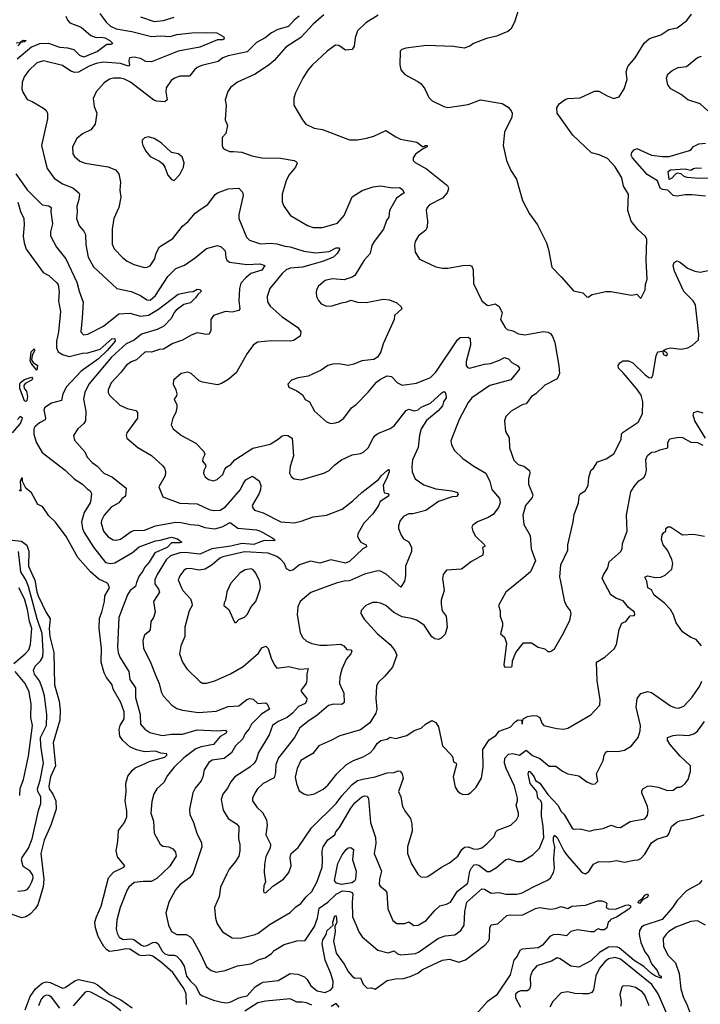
# Model space of a CAD drawing. Extents: x 1245515 to 1420776, y 606314 to 671314.
# Tile 3 of 256: x 1268329 to 1273376, y 620387 to 627689. Entities that reach past the tile are written whole.
import ezdxf

# ---------------------------------------------------------------- set-up
doc = ezdxf.new("R2010")
doc.units = 0

msp = doc.modelspace()

# ---------------------------------------------------------------- linework, layer by layer
at = {"layer": '0CON10XD'}
for points in [[(1272026.9, 627765), (1271999.5, 627670.5), (1271971.2, 627618.8), (1271947.9, 627602.1), (1271865, 627567.3), (1271791.7, 627548.3), (1271695, 627512.5), (1271667.5, 627492.5), (1271625, 627476.7), (1271545, 627489.2), (1271345, 627498), (1271191.7, 627478.3), (1271161.7, 627468.3), (1271150, 627455), (1271148, 627355), (1271155, 627317.5), (1271185, 627282), (1271281.4, 627231.4), (1271305, 627212), (1271332.5, 627175), (1271362.7, 627112.7), (1271387.7, 627087.7), (1271474.2, 627044.2), (1271505, 627038.8), (1271655, 627060), (1271745.7, 627095.7), (1271907, 627067), (1271950.3, 627040.3), (1271973.4, 627013.4), (1271980, 626995), (1271978.6, 626965), (1271924.3, 626855), (1271914, 626755), (1271938, 626645), (1271970.3, 626570.3), (1272012, 626505), (1272058.3, 626348.3), (1272109.8, 626249.8), (1272168.3, 626168.3), (1272236, 626035), (1272250.8, 625985), (1272275, 625852.5), (1272345, 625782.5), (1272435, 625677.5), (1272505, 625663.3), (1272535, 625633.3), (1272545, 625631.2), (1272555, 625638.8), (1272575, 625652), (1272675, 625673.8), (1272713.9, 625673.9), (1272865, 625646.2), (1272905, 625652.5), (1272930, 625625), (1272937.5, 625625), (1272966.7, 625685), (1272970, 625725), (1272983.3, 625765), (1272974.5, 625905), (1272978.8, 626058.8), (1272970.3, 626080.3), (1272913.1, 626133.1), (1272864, 626194), (1272840, 626275), (1272843.8, 626395), (1272805.6, 626455), (1272795, 626516.7), (1272745, 626598.8), (1272688.3, 626658.3), (1272626.1, 626686.1), (1272570.3, 626700.3), (1272431.6, 626831.6), (1272315.8, 626995), (1272311.9, 627035), (1272329.4, 627065), (1272375, 627096.5), (1272395, 627103.5), (1272485, 627108.9), (1272590.5, 627159.5), (1272625, 627158.8), (1272685, 627123.3), (1272735, 627103.3), (1272775, 627117.5), (1272811.2, 627175), (1272833.8, 627245), (1272827.7, 627302.3), (1272838.8, 627341.2), (1272894.1, 627405.9), (1272959.2, 627515), (1273000.2, 627549.8), (1273082.7, 627577.3), (1273144.1, 627615.9), (1273205, 627628), (1273277.5, 627682.5), (1273311.3, 627728.7)], [(1268671.1, 627715), (1268682.9, 627685), (1268700.6, 627665), (1268785, 627632.2), (1268855, 627570.4), (1268895, 627556.4), (1268935, 627559.6), (1268960, 627555), (1268997.5, 627535), (1269015.9, 627515.9), (1269015, 627510), (1269005, 627503.8), (1268974.5, 627505.5), (1268905.8, 627454.2), (1268805, 627411.9), (1268775, 627422.4), (1268731.5, 627465), (1268685, 627478.1), (1268625, 627481.6), (1268545, 627513.3), (1268475, 627511), (1268415, 627485.5), (1268310.9, 627395)], [(1268922.5, 627735), (1268970.5, 627670.5), (1269001.9, 627641.9), (1269045, 627621.1), (1269160.2, 627600.2), (1269305, 627563.3), (1269375, 627568.1), (1269445, 627564.2), (1269495, 627578), (1269605, 627591.4), (1269715, 627594.5), (1269791.1, 627591.1), (1269841.4, 627561.4), (1269844.1, 627545.9), (1269835, 627540.6), (1269795, 627538.6), (1269665, 627485.4), (1269504.5, 627454.5), (1269305, 627376.5), (1269265, 627378.2), (1269225, 627400.3), (1269178.2, 627411.8), (1269143.5, 627405), (1269137.3, 627385), (1269143.3, 627355), (1269136.2, 627343.8), (1269075, 627364.2), (1268946.9, 627373.1), (1268895, 627362.9), (1268845, 627343.8), (1268765, 627300.6), (1268737, 627297), (1268707.7, 627307.7), (1268645, 627350), (1268505, 627383.1), (1268455, 627370), (1268395, 627310), (1268362.7, 627265), (1268348, 627222), (1268344.5, 627175), (1268350.8, 627150.8), (1268385, 627097.1), (1268422.2, 627082.2), (1268505, 627033.1), (1268525.7, 627015), (1268534.5, 626994.5), (1268535.4, 626954.6), (1268491.1, 626755), (1268518.3, 626641.7), (1268532.2, 626585), (1268585, 626512.9), (1268645, 626470.6), (1268722, 626442), (1268766.7, 626405), (1268771.2, 626395), (1268767.5, 626355), (1268753.1, 626305), (1268755.6, 626265), (1268748.8, 626215), (1268770.7, 626160.7), (1268805, 626121.2), (1268817, 626097), (1268818, 626018), (1268837.2, 625927.2), (1268875.8, 625855), (1269049.2, 625695), (1269155, 625673.5), (1269225, 625644.5), (1269270.5, 625610.5), (1269295, 625609.6), (1269335, 625644.5), (1269427.8, 625785), (1269485.7, 625844.3), (1269550.5, 625869.5), (1269632.5, 625925), (1269715, 625992.5), (1269795, 626014.4), (1269824, 626005), (1269852.5, 625975), (1269856.7, 625925), (1269865.7, 625905), (1269885, 625891.5), (1270012.2, 625872.2), (1270108.9, 625878.9), (1270147.5, 625865), (1270125, 625831.4), (1270043.8, 625806.2), (1270004.7, 625775.3), (1269967.5, 625735), (1269958.5, 625695), (1269954.6, 625605), (1269960, 625545), (1269955, 625533.3), (1269905, 625520), (1269855, 625525.6), (1269765, 625494.2), (1269745.7, 625465), (1269746.9, 625385), (1269735, 625357.5), (1269715, 625354.4), (1269645, 625365.6), (1269600.5, 625349.5), (1269535, 625312.5), (1269463.6, 625286.4), (1269395, 625245.5), (1269365, 625243.8), (1269305, 625223.3), (1269265, 625225.6), (1269255, 625220), (1269195, 625167.5), (1269155, 625152.7), (1269118.5, 625125), (1269081.8, 625075), (1269007.5, 624995), (1268984.4, 624945), (1268984.3, 624925), (1268994.5, 624904.5), (1269071.1, 624831.1), (1269125, 624806), (1269189.7, 624789.7), (1269201.9, 624775), (1269202.2, 624735), (1269124.3, 624625), (1269117.5, 624605), (1269124.3, 624585), (1269205, 624515.6), (1269306.2, 624456.2), (1269390, 624380), (1269402.6, 624362.6), (1269408.7, 624338.7), (1269406.7, 624305), (1269360, 624225), (1269389.5, 624149.5), (1269515, 624102.7), (1269645, 624099.6), (1269735, 624055.4), (1269765, 624049.6), (1269815, 624052.7), (1269855, 624076.2), (1269966.1, 624203.9), (1269985, 624247.5), (1270004.7, 624275.3), (1270055, 624304), (1270105, 624269.2), (1270118.2, 624235), (1270115.4, 624205), (1270103.8, 624175), (1270053.5, 624085), (1270057.8, 624067.8), (1270071.1, 624051.1), (1270135, 624032.3), (1270265, 623964.1), (1270365, 623957.3), (1270415, 623971.1), (1270505, 624003.3), (1270605, 624014.4), (1270721.2, 624058.8), (1270800.2, 624119.8), (1270865, 624181.9), (1270990.5, 624279.5), (1271012, 624308), (1271055, 624346.9), (1271065, 624352.9), (1271069.6, 624349.6), (1271069.2, 624335), (1271049.4, 624285), (1271023.1, 624236.9), (1271029.1, 624189.1), (1271035, 624180.6), (1271058.9, 624175), (1271065.6, 624165), (1271062.9, 624155), (1271002.5, 624115), (1270990.6, 624085), (1270946.8, 624025), (1270879.7, 623955), (1270835.5, 623875), (1270834.4, 623855), (1270851.4, 623825), (1270859.2, 623815), (1270897.5, 623795), (1270901.4, 623778.6), (1270872.5, 623765), (1270775, 623670), (1270745, 623659.6), (1270635, 623683.5), (1270555, 623657.8), (1270485, 623672.1), (1270403.4, 623646.6), (1270355, 623605.8), (1270335, 623602), (1270306.9, 623616.9), (1270292.2, 623655), (1270264.4, 623685), (1270235, 623707.1), (1270172.4, 623732.4), (1269995, 623742.9), (1269836, 623705), (1269813.3, 623695), (1269755, 623645.5), (1269705, 623612.9), (1269656.2, 623606.2), (1269595, 623618.8), (1269563.4, 623616.6), (1269545, 623604.3), (1269515.6, 623565), (1269504.5, 623535), (1269527.5, 623475), (1269538.9, 623455), (1269594.4, 623395), (1269605.8, 623364.2), (1269607.1, 623345), (1269585.7, 623305), (1269554.4, 623185), (1269552.2, 623115), (1269524.4, 623045), (1269513.3, 622985), (1269535.6, 622925), (1269568.9, 622875), (1269665, 622780), (1269685, 622767.5), (1269715, 622767.5), (1269776.7, 622785), (1269891.9, 622838.1), (1269985, 622892.5), (1270099.4, 622990.6), (1270125, 623030), (1270155, 623042), (1270172, 623025), (1270194.5, 622954.5), (1270215, 622907.5), (1270235, 622880), (1270325, 622892.5), (1270405, 622872.5), (1270467.2, 622877.2), (1270456.9, 622836.9), (1270459.2, 622795), (1270453.1, 622765), (1270414, 622715), (1270418.8, 622705), (1270458, 622655), (1270456.4, 622635), (1270445, 622617.7), (1270395.2, 622594.8), (1270351.8, 622545), (1270311.3, 622515), (1270245, 622484.7), (1270204.5, 622455), (1270177.7, 622385), (1270098.8, 622255), (1270081.4, 622198.6), (1270067.8, 622175), (1270035, 622144.4), (1269924.4, 622075), (1269895, 622038), (1269870.9, 621989.1), (1269835.7, 621945), (1269824, 621905), (1269836.6, 621826.6), (1269873.9, 621763.9), (1269935.8, 621725), (1269952.9, 621705), (1269952.5, 621615), (1269961.3, 621571.3), (1269962.1, 621525), (1269953.3, 621485), (1269930, 621445), (1269880.9, 621389.1), (1269864.3, 621355)], [(1270401.1, 627715), (1270363.3, 627685), (1270321.9, 627638.1), (1270242.5, 627615), (1270195, 627590.8), (1270148.1, 627555), (1270085, 627519.6), (1270015, 627450.7), (1269875, 627421.5), (1269834.2, 627405), (1269801.5, 627378.5), (1269678.6, 627348.6), (1269646, 627335), (1269625, 627317.1), (1269589.1, 627270.9), (1269515, 627270), (1269475.5, 627254.5), (1269452.8, 627237.2), (1269415.5, 627184.5), (1269412.2, 627155), (1269422, 627095), (1269405, 627080), (1269345.6, 627084.4), (1269322.9, 627092.9), (1269149.5, 627225), (1269105, 627247.1), (1269075, 627254.6), (1269025, 627254.5), (1268995, 627247.5), (1268955, 627221.1), (1268895.6, 627155), (1268872.5, 627105), (1268880.6, 627045), (1268900.6, 626995), (1268887.1, 626915), (1268855, 626872.5), (1268795, 626842.5), (1268752, 626808), (1268719.2, 626745), (1268722, 626695), (1268734, 626675), (1268775, 626640.8), (1268814.4, 626624.4), (1268985, 626598.1), (1269038.8, 626575), (1269065, 626546.2), (1269076.7, 626485), (1269070, 626425), (1269077.6, 626372.4), (1269063.2, 626296.8), (1269025.7, 626215), (1269014.5, 626135.5), (1269013.3, 626025), (1269028.6, 625988.6), (1269092.4, 625922.4), (1269125, 625896.9), (1269175, 625874.4), (1269255, 625850.8), (1269275, 625852.5), (1269295, 625864), (1269330, 625915), (1269341.7, 625958.3), (1269364.2, 626005), (1269464.6, 626065.4), (1269535, 626158), (1269578, 626192), (1269630.8, 626255), (1269674.6, 626285.4), (1269725, 626318.6), (1269778.1, 626391.9), (1269795, 626405.6), (1269875, 626433.5), (1269955, 626440), (1269980.6, 626410.6), (1269985.7, 626385), (1269954.5, 626245), (1269954.6, 626215), (1270010, 626075), (1270033.3, 626055), (1270115, 626027.8), (1270185, 626031.9), (1270235, 626027.8), (1270295, 626009.6), (1270335.3, 626005.3), (1270435, 625971.1), (1270525, 625959.3), (1270625, 625970), (1270675, 625997.7), (1270696.9, 625996.9), (1270699.2, 625985), (1270684, 625955), (1270655, 625927.8), (1270575, 625895.2), (1270504, 625876), (1270425, 625853), (1270335, 625846.8), (1270305, 625832.9), (1270275, 625806.4), (1270184.4, 625695), (1270163.3, 625635), (1270166.6, 625596.6), (1270187.1, 625565), (1270275, 625485.6), (1270391.2, 625405), (1270413.8, 625375), (1270407.5, 625342.5), (1270359.3, 625310.7), (1270335.3, 625304.7), (1270195, 625306.2), (1270093, 625297), (1270060.6, 625275), (1270015, 625214.2), (1269935, 625068.8), (1269872.1, 625017.9), (1269825, 624990.8), (1269795, 624981.4), (1269685, 625000.8), (1269660.6, 625010.6), (1269600, 625065), (1269575, 625073.8), (1269525, 625065.8), (1269468.8, 625015), (1269466, 624985), (1269486, 624945), (1269493.3, 624915), (1269491.7, 624898.3), (1269473.8, 624875), (1269493.3, 624833.3), (1269493.8, 624813.8), (1269486, 624775), (1269464.4, 624735), (1269451.4, 624685), (1269466.2, 624655), (1269528.8, 624605), (1269635, 624548), (1269695, 624486.2), (1269701.2, 624465), (1269685.9, 624434.1), (1269683.8, 624415), (1269707.3, 624387.3), (1269708.8, 624375), (1269694, 624345), (1269692.3, 624322.3), (1269705, 624297.5), (1269728.8, 624278.8), (1269765, 624270), (1269792.3, 624277.7), (1269834.1, 624315.9), (1269850, 624355), (1269865, 624373.3), (1269895, 624391.2), (1269925, 624424), (1270058.1, 624511.9), (1270185, 624540.6), (1270245, 624579.2), (1270275, 624604), (1270295, 624608), (1270317.5, 624605), (1270350, 624585), (1270360, 624455), (1270335.6, 624375), (1270329.4, 624325), (1270341.2, 624301.2), (1270364.1, 624284.1), (1270415, 624276.2), (1270585, 624325.8), (1270623.4, 624346.6), (1270665, 624388), (1270715, 624425.7), (1270795, 624460.8), (1270855, 624471.9), (1270877.8, 624482.2), (1270913.1, 624515), (1270949.4, 624585), (1270965.8, 624605), (1270985, 624620), (1271075, 624656.9), (1271105, 624676.7), (1271195, 624791.4), (1271215, 624800.6), (1271255, 624788.9), (1271285, 624794.4), (1271305, 624815.5), (1271375.7, 624845), (1271459.2, 624920.8), (1271475, 624931.1), (1271485, 624927.5), (1271492.5, 624895), (1271492.5, 624885), (1271472.1, 624855), (1271464.4, 624825), (1271433, 624787), (1271344.6, 624715.4), (1271305, 624655.8), (1271292.8, 624607.2), (1271283.5, 624516.5), (1271241.8, 624425), (1271235.7, 624375.7), (1271238.6, 624335), (1271260.8, 624285), (1271325, 624238.9), (1271415, 624210), (1271534.3, 624194.3), (1271575, 624182.5), (1271581.7, 624168.3), (1271567, 624153), (1271535, 624150), (1271435, 624115.9), (1271341.9, 624048.1), (1271245, 624024), (1271215, 624024), (1271175, 624004), (1271150.8, 623975), (1271137.1, 623935), (1271137.5, 623915), (1271158.6, 623865), (1271175, 623840), (1271215, 623817.5), (1271233.3, 623775), (1271233.8, 623745), (1271190, 623635), (1271190, 623565), (1271181.4, 623525), (1271155, 623481.2), (1271047.3, 623577.3), (1271005, 623599.2), (1270985, 623601.2), (1270885, 623576.7), (1270775, 623527.5), (1270734.6, 623525.4), (1270675, 623510.8), (1270487.9, 623442.1), (1270407.5, 623375), (1270392.5, 623335), (1270386.5, 623275), (1270408.5, 623145), (1270425, 623106), (1270455, 623080.6), (1270495, 623063.6), (1270555, 623051.2), (1270609.3, 623049.3), (1270706.6, 623056.6), (1270732, 623045), (1270755, 623017.5), (1270785, 623016.4), (1270791.8, 623005), (1270783.8, 622985), (1270752.2, 622947.8), (1270717.2, 622872.8), (1270701.9, 622815), (1270701.4, 622765), (1270732.9, 622695), (1270734.2, 622625), (1270718.7, 622611.3), (1270655, 622612.5), (1270617.6, 622602.4), (1270531.7, 622528.3), (1270475, 622492.9), (1270405, 622436.7), (1270366.7, 622365), (1270248.8, 622215), (1270228.2, 622165), (1270224.6, 622105), (1270214.7, 622065.3), (1270135, 622024.4), (1270093.1, 621985), (1270075, 621958), (1270055.6, 621915), (1270054.4, 621895), (1270088, 621848), (1270128.2, 621808.2), (1270159.1, 621755), (1270164.5, 621715), (1270154.4, 621645), (1270188.9, 621575), (1270185.6, 621545), (1270155, 621483.3), (1270143.5, 621425), (1270142.9, 621365), (1270151.2, 621295), (1270140, 621265), (1270137.5, 621225), (1270140, 621215), (1270155, 621213.3), (1270205, 621262.5), (1270285, 621314), (1270324.4, 621365.6), (1270342.5, 621415), (1270335.7, 621475), (1270342, 621505), (1270395, 621550.8), (1270493.2, 621696.7), (1270676.9, 621875), (1270717.7, 621932.3), (1270795, 622017.3), (1270835, 622047.9), (1270872.3, 622057.7), (1270965, 622074.4), (1271055, 622104), (1271105, 622106.9), (1271135, 622118.6), (1271150, 622115), (1271165, 622096.2), (1271172.7, 622062.7), (1271138, 621965), (1271154.2, 621925), (1271167.5, 621855), (1271189.2, 621815), (1271227.1, 621765), (1271237.5, 621725), (1271238.3, 621671.7), (1271204.5, 621555.5), (1271205.6, 621505), (1271235, 621427.5), (1271281.3, 621351.3), (1271303.2, 621333.2), (1271335, 621328.8), (1271355, 621334), (1271458, 621405), (1271515, 621435.7), (1271579.2, 621485), (1271608.6, 621535), (1271627.8, 621552.2), (1271654.4, 621554.4), (1271695, 621539.4), (1271725, 621536.7), (1271755, 621548.1), (1271793.9, 621576.1), (1271848, 621632), (1271860, 621665), (1271871.6, 621678.4), (1271971.2, 621715), (1272012.5, 621755), (1272027.1, 621785), (1272028.6, 621805), (1272010.9, 621865), (1272021.1, 621895), (1272020.5, 621915), (1271998.5, 622005), (1271936.6, 622135), (1271924.6, 622175.4), (1271927.7, 622212.3), (1271955, 622241.4), (1271985, 622248.1), (1272036.4, 622233.6), (1272085, 622270.8), (1272132, 622232), (1272185, 622210), (1272255, 622152.9), (1272305, 622153.8), (1272355, 622116.2), (1272395, 622096.2), (1272475, 622081.1), (1272535, 622036.2), (1272575, 622020), (1272597, 622023), (1272617, 622043), (1272607.5, 622095), (1272655.8, 622195)], [(1269225, 627710.9), (1269325.3, 627675.3), (1269395, 627682.5), (1269475, 627707.8)], [(1270585, 627724.4), (1270505, 627655.6), (1270413.1, 627556.9), (1270302.9, 627485), (1270215, 627385.8), (1270182.4, 627357.6), (1270075.5, 627284.5), (1269943.6, 627226.4), (1269891.2, 627185), (1269872.7, 627157.3), (1269851.4, 627095), (1269860, 627055), (1269853.3, 626945), (1269870, 626905), (1269856.2, 626843.8), (1269831.2, 626815), (1269830, 626755), (1269837.5, 626735), (1269852.5, 626725), (1269885, 626712.5), (1269915, 626710.8), (1269975.6, 626705.6), (1270050.2, 626680.2), (1270123.7, 626663.7), (1270262.8, 626662.8), (1270365, 626644.3), (1270381.2, 626635), (1270385.7, 626625), (1270375, 626596.2), (1270324.7, 626535.3), (1270305, 626493.3), (1270274.4, 626395), (1270275, 626337.5), (1270288.6, 626305), (1270336.3, 626236.3), (1270463.1, 626163.1), (1270505, 626148.9), (1270575, 626146.7), (1270685, 626181.1), (1270735, 626235.8), (1270795, 626375.6), (1270867.4, 626422.6), (1270951.3, 626448.7), (1271005, 626456), (1271091.3, 626441.3), (1271145, 626444.2), (1271165, 626431.2), (1271178.8, 626405), (1271122.2, 626365), (1271072, 626275), (1271067.5, 626225), (1271049.3, 626200.7), (1271025.6, 626135), (1270957.5, 626045), (1270940.8, 626015), (1270927.5, 625955), (1270884.3, 625905), (1270815, 625792), (1270795, 625779.2), (1270735, 625758.6), (1270645, 625767.8), (1270595, 625755.6), (1270545, 625712), (1270530, 625685), (1270527.5, 625665), (1270530.8, 625635), (1270545, 625606.2), (1270565, 625582.5), (1270604.5, 625564.5), (1270645, 625566.9), (1270715, 625590), (1270755, 625595.7), (1270785, 625610), (1270835, 625592.9), (1270898.8, 625591.2), (1271025, 625615.6), (1271072.1, 625612.1), (1271125, 625590), (1271158.6, 625558.6), (1271163.8, 625545), (1271109.2, 625495), (1271105.7, 625465), (1271024.2, 625285.8), (1271008, 625225), (1270982, 625185), (1270955, 625170), (1270865, 625160), (1270807.5, 625135), (1270765, 625124.2), (1270695, 625135.8), (1270650, 625135), (1270615, 625123.3), (1270565, 625088.8), (1270467.5, 625045), (1270395, 625034), (1270344.1, 625015.9), (1270317.5, 624985), (1270325, 624962.5), (1270385, 624937.5), (1270425, 624906.7), (1270445, 624873.3), (1270476.7, 624855), (1270515, 624786.2), (1270605, 624706.2), (1270635, 624694), (1270671.4, 624698.6), (1270695, 624705.8), (1270732, 624735), (1270790.3, 624809.7), (1270825, 624836.2), (1270913.9, 624926.1), (1270975, 625000), (1271005, 625022.5), (1271055, 625047.5), (1271085, 625042.5), (1271130, 624995), (1271165, 624978.8), (1271272.7, 624992.7), (1271375, 625036.5), (1271415.6, 625074.4), (1271575.3, 625315), (1271595, 625332.4), (1271653.5, 625333.5), (1271668.6, 625325), (1271672.7, 625275), (1271640.4, 625155), (1271640, 625125), (1271648.6, 625108.6), (1271665.7, 625105.7), (1271775, 625134.7), (1271819.8, 625140.2), (1271886, 625164), (1271925, 625183.1), (1271954.5, 625174.5), (1271977.6, 625147.6), (1272022.7, 625122.7), (1272036.2, 625105), (1272033.8, 625095), (1271972.2, 625017.8), (1271815, 624976.6), (1271680.9, 624885), (1271655, 624849.2), (1271588.1, 624725), (1271526.2, 624565), (1271531.2, 624535), (1271553.3, 624495), (1271616.2, 624435), (1271697.4, 624377.4), (1271786.9, 624326.9), (1271816.5, 624265), (1271831.2, 624205), (1271888.1, 624138.1), (1271891.8, 624105), (1271879.6, 624070.4), (1271840.9, 624019.1), (1271803.2, 623996.8)], [(1270987.2, 627722.8), (1270895.8, 627665), (1270834.6, 627605.4), (1270816.9, 627555), (1270808.1, 627491.9), (1270795, 627468), (1270745, 627462), (1270695, 627497.5), (1270671.2, 627498.8), (1270608.8, 627455), (1270497.4, 627352.6), (1270465.8, 627315), (1270429.2, 627255), (1270374.4, 627145.6), (1270362.3, 627107.7), (1270361.2, 627055), (1270426, 626945), (1270451.2, 626915), (1270512.5, 626885), (1270574.3, 626874.3), (1270775, 626797.5), (1270835, 626798.8), (1270899.7, 626810.3), (1270955, 626825.7), (1271045, 626868), (1271119.1, 626819.1), (1271153.5, 626803.5), (1271275, 626779.4), (1271315, 626748.8), (1271325, 626747.5), (1271335, 626756.7), (1271350, 626755), (1271350, 626745), (1271315, 626728.8), (1271265, 626692), (1271245.7, 626665), (1271245.8, 626645), (1271260.5, 626630.5), (1271345, 626582.2), (1271493.8, 626465), (1271505, 626453.3), (1271510, 626435), (1271500, 626405), (1271464, 626366), (1271368, 626315), (1271350, 626295), (1271344.4, 626275), (1271354.2, 626194.2), (1271351.7, 626151.7), (1271340.8, 626129.2), (1271286.7, 626085), (1271262, 626045), (1271256.2, 626015), (1271262, 625965), (1271293, 625913), (1271415, 625856), (1271465, 625845.8), (1271505, 625845.8), (1271615, 625867.1), (1271665, 625868.1), (1271681.7, 625861.7), (1271691.4, 625835), (1271695, 625732.5), (1271755, 625603.3), (1271795, 625572.5), (1271805, 625570), (1271855, 625582.5), (1271885, 625562.5), (1271907.5, 625515), (1271893.8, 625465), (1271930, 625405), (1271945, 625392.5), (1271985, 625381.4), (1272028.7, 625358.7), (1272075, 625351.2), (1272212.4, 625377.6), (1272245, 625372.3), (1272265, 625361.5), (1272280.5, 625340.5), (1272298.2, 625295), (1272328.3, 625121.7), (1272331.4, 625065), (1272315, 625026), (1272222.1, 624977.9), (1272156.2, 624915), (1272123.8, 624895), (1272085, 624841.2), (1272055, 624832), (1271973.2, 624786.8), (1271935, 624746.7), (1271924, 624715), (1271930.8, 624635), (1271958.3, 624588.3), (1271960.6, 624515), (1271993.1, 624423.1), (1272025, 624390), (1272068.3, 624378.3), (1272110, 624345), (1272111.2, 624325), (1272101.4, 624285), (1272102.5, 624245), (1272134, 624165), (1272130, 624145), (1272078.8, 624085), (1272060, 624015), (1272068, 623945), (1272114.1, 623864.1), (1272122, 623765), (1272153.3, 623675), (1272116.2, 623595), (1272067.8, 623552.2), (1271935, 623442.5), (1271880.5, 623345), (1271893.1, 623305), (1271893.1, 623265), (1271909.6, 623215), (1271909.2, 623190.8), (1271893.9, 623133.9), (1271925, 623110), (1271938.8, 623065), (1271920, 622905), (1271925, 622890), (1271935, 622887.5), (1271975, 622890), (1271980, 622895), (1271982.5, 622935), (1272008, 622995), (1272065, 623066.7), (1272125, 623068.8), (1272175, 623036.2), (1272223.6, 623023.6), (1272245, 623003.8), (1272265, 623002.5), (1272295, 623022.5), (1272365, 623143.3), (1272407.5, 623235), (1272418.8, 623285), (1272413.8, 623305), (1272385, 623343.3), (1272372.6, 623372.6), (1272340, 623535), (1272335.6, 623555), (1272342, 623645), (1272393.8, 623755), (1272394.4, 623795), (1272434.5, 623965), (1272441.4, 624018.6), (1272472, 624105), (1272476.7, 624155), (1272485, 624172.5), (1272523.3, 624195), (1272543.8, 624235), (1272550, 624295), (1272564, 624345), (1272585, 624362.5), (1272615, 624409.2), (1272678.3, 624431.7), (1272735, 624469.2), (1272789.4, 624575), (1272792, 624615), (1272798, 624625), (1272916.7, 624705), (1272948.2, 624765), (1272950, 624855), (1272937.5, 624905), (1272904.1, 624954.1), (1272805, 625069.2), (1272770, 625105), (1272766.2, 625125), (1272780, 625145), (1272801.4, 625158.6), (1272845, 625159.4), (1272875, 625144.2), (1272966.2, 625055), (1272995, 625036.2), (1273015, 625033.3), (1273025, 625050), (1273048, 625195), (1273062.5, 625225), (1273095, 625230), (1273103.8, 625205), (1273125, 625196), (1273134, 625205), (1273130.8, 625215), (1273100, 625235), (1273125, 625248), (1273155, 625254.2), (1273235, 625245.8), (1273284.2, 625255.8), (1273317.5, 625275), (1273362.5, 625315), (1273366.4, 625353.6), (1273340, 625575), (1273322.5, 625605), (1273255, 625672.5), (1273184.4, 625825), (1273174.4, 625865), (1273181.7, 625888.3), (1273205, 625900), (1273228.9, 625888.9), (1273281.2, 625845), (1273335, 625823.5), (1273375, 625817.5), (1273457, 625833)], [(1268303.1, 627516.9), (1268330, 627520), (1268355, 627536.7), (1268376.7, 627535), (1268365, 627524.7), (1268330, 627520), (1268333.8, 627515), (1268314.4, 627495)], [(1273432.7, 627012.7), (1273375, 627065.7), (1273284.1, 627094.1), (1273233.6, 627133.6), (1273157.5, 627175), (1273134.3, 627205), (1273124.6, 627255), (1273135, 627286), (1273167.4, 627312.6), (1273213.3, 627335), (1273275, 627341.4), (1273355, 627409.4), (1273385, 627419.4)], [(1269475, 626497.5), (1269515, 626540), (1269543.8, 626595), (1269548.3, 626628.3), (1269532.5, 626672.5), (1269505, 626693.3), (1269453.9, 626703.9), (1269376.7, 626775), (1269327, 626807), (1269285, 626820), (1269255, 626812.5), (1269237.5, 626795), (1269236.7, 626775), (1269241.2, 626755), (1269263.8, 626715), (1269296.7, 626675), (1269365, 626640), (1269389.5, 626619.5), (1269405.9, 626595.9), (1269427.5, 626535), (1269453.6, 626503.6), (1269475, 626497.5)], [(1273415, 626380.8), (1273315, 626391.1), (1273265, 626389.6), (1273205, 626378.9), (1273174.2, 626384.2), (1273135, 626425.5), (1273095, 626430.8), (1273079, 626439), (1273058.8, 626495), (1272981.9, 626541.9), (1272873.5, 626665), (1272864.4, 626685), (1272869.6, 626705), (1272885, 626724.1), (1272905, 626733.8), (1273015, 626685.3), (1273095, 626673.4), (1273145, 626674.6), (1273295, 626718), (1273308.8, 626725), (1273325, 626747.5), (1273365, 626768.6), (1273415, 626774.4)], [(1273505, 626513.3), (1273365, 626511.8), (1273279.2, 626519.2), (1273256.9, 626526.9), (1273235, 626545.3), (1273205, 626549.6), (1273193.7, 626546.3), (1273165, 626514.8), (1273145, 626503.9), (1273137.7, 626562.3), (1273154.9, 626575.1), (1273265, 626583.1), (1273305, 626572), (1273325, 626586), (1273345, 626591.2), (1273385, 626586.8)], [(1268298.8, 626545), (1268385, 626428.1), (1268495, 626316.7), (1268545, 626307.6), (1268562, 626295), (1268558.6, 626265), (1268571.5, 626175), (1268556.5, 626115), (1268557.5, 626085), (1268602.6, 626002.6), (1268671.8, 625915), (1268751.2, 625741.2), (1268768.5, 625675), (1268800, 625595), (1268791.7, 625478.3)], [(1268315.3, 626335), (1268335.5, 626265.5), (1268359.4, 626215), (1268362.7, 626167.3), (1268355.5, 626084.5), (1268361.5, 626035), (1268376.6, 625986.6), (1268503.3, 625815), (1268545, 625791.4), (1268605, 625737.5), (1268612.7, 625722.7), (1268621.9, 625671.9), (1268615.4, 625605), (1268632.3, 625525), (1268616.6, 625375), (1268601.7, 625305), (1268601.8, 625255), (1268615, 625226.9), (1268645, 625205.4), (1268695, 625190.3), (1268795, 625214.6), (1268835, 625218), (1268925, 625246.7), (1269013, 625323), (1269034.6, 625324.6), (1269037.4, 625305), (1268977.4, 625235), (1268914.1, 625175), (1268785, 625083.5), (1268675, 624965.5), (1268648.6, 624915), (1268638, 624865), (1268565, 624844.6), (1268515, 624813.6), (1268506.9, 624795), (1268520.5, 624735), (1268517.5, 624722.5), (1268475, 624700), (1268440.3, 624669.7), (1268433, 624655), (1268433.7, 624615), (1268450.2, 624555), (1268495, 624479.6), (1268665, 624348.2), (1268733.6, 624283.6), (1268794.2, 624245), (1268828.7, 624208.7), (1268850, 624195), (1268861.9, 624175), (1268857.3, 624127.3), (1268850.6, 624105), (1268806.4, 624035), (1268787.5, 623965), (1268794.6, 623915), (1268806.7, 623885), (1268876.7, 623776.7), (1268965, 623662.5), (1269005, 623655.2), (1269035, 623660.2), (1269165, 623737.2), (1269215, 623778.4), (1269335, 623825.3), (1269371.4, 623828.6), (1269455, 623851.5), (1269500, 623840), (1269531.2, 623815), (1269515, 623808.1), (1269455, 623810), (1269422.3, 623775), (1269331.9, 623735), (1269288.2, 623665), (1269255, 623627.5), (1269241.3, 623598.7), (1269214.3, 623565.7), (1269194.7, 623515), (1269186.4, 623485), (1269148.2, 623455), (1269126.9, 623423.1), (1269063.8, 623255), (1269054.6, 623035), (1269058.5, 622995), (1269071.1, 622961.1), (1269137.8, 622855), (1269145.6, 622795), (1269186.5, 622735), (1269186.6, 622663.4), (1269222.3, 622535), (1269224.6, 622464.6), (1269257.6, 622427.6), (1269293.7, 622403.7), (1269385, 622380), (1269455, 622389.4), (1269535, 622390.6), (1269645, 622423.7), (1269795.2, 622415.2), (1269855, 622420.3), (1269864.6, 622405), (1269855.5, 622395), (1269815, 622371.8), (1269765.2, 622314.8), (1269675, 622296.5), (1269635, 622281.7), (1269545.5, 622215), (1269473.5, 622145), (1269424.3, 622085), (1269397.6, 622032.4), (1269345.8, 621985), (1269322.8, 621947.2), (1269308.7, 621891.3), (1269300.6, 621805), (1269321.4, 621745), (1269325.8, 621655), (1269370, 621575), (1269390.7, 621560.7), (1269435, 621553.6), (1269465, 621539.5), (1269484.7, 621514.7), (1269489.2, 621485), (1269440.5, 621409.5), (1269345, 621320.6), (1269303, 621297), (1269245, 621296.5), (1269178.6, 621291.4), (1269138.1, 621255), (1269126.5, 621235), (1269074, 621106), (1269049.2, 621010.8), (1269044.7, 620944.7), (1269051.5, 620915), (1269067.1, 620885), (1269095, 620867.5), (1269155, 620871.9), (1269175, 620867.8), (1269231.5, 620825), (1269248.5, 620818.5), (1269275, 620822.2), (1269315, 620845.3), (1269337.8, 620847.8), (1269355, 620836.2), (1269385, 620780.3), (1269405, 620761), (1269435, 620750.2), (1269475, 620751.1), (1269495, 620744.7), (1269522.2, 620715), (1269549.4, 620669.4), (1269566.8, 620595), (1269595, 620559.1), (1269633.4, 620525), (1269665, 620462.9), (1269685, 620449.4), (1269765, 620417.5), (1269825, 620401.8), (1269865, 620398.8), (1269895, 620406.2), (1269955, 620436.2), (1269981.3, 620441.3)], [(1268791.7, 625478.3), (1268780.8, 625375), (1268802.9, 625352.9), (1268835, 625355.6), (1268950, 625415), (1269065, 625507.3), (1269145, 625512), (1269225, 625490), (1269285, 625498.1), (1269358.8, 625541.2), (1269505, 625652.7), (1269585, 625671.4), (1269615, 625672), (1269645, 625689.4), (1269665, 625687.9), (1269676.7, 625675), (1269648.5, 625651.5), (1269632.3, 625625), (1269595, 625590), (1269545, 625577.3), (1269488.9, 625535), (1269473.6, 625516.4), (1269455.4, 625474.6), (1269398, 625415), (1269347.7, 625392.3), (1269232.3, 625357.7), (1269177.1, 625312.9), (1269118.4, 625285), (1269009.4, 625185), (1268841.2, 624985), (1268811.2, 624925), (1268802.1, 624875), (1268819.1, 624785), (1268815.5, 624715), (1268804.4, 624695), (1268760.6, 624655), (1268728.1, 624605), (1268735, 624571.1), (1268810.8, 624485), (1268830, 624445), (1268866.9, 624405), (1268899.8, 624379.8), (1268951.8, 624325), (1269017.2, 624297.2), (1269118.9, 624215), (1269112.9, 624155), (1269087.1, 624135), (1269064, 624105), (1269005.9, 624074.1), (1268955.4, 624015), (1268935.5, 623975), (1268933.8, 623955), (1268950, 623895), (1268985, 623854.4), (1269020.9, 623830.9), (1269045, 623828.2), (1269075, 623835.5), (1269155, 623892.2), (1269175, 623900), (1269255, 623903.8), (1269335, 623936), (1269485, 623961.4), (1269525, 623960.8), (1269595.9, 623944.1), (1269655, 623941.5), (1269702.7, 623922.7), (1269775, 623912.5), (1269831.1, 623928.9), (1269889.6, 623959.6), (1269947.6, 623917.6), (1270085, 623904.6), (1270115, 623896.6), (1270205.5, 623845), (1270219.5, 623835), (1270217.5, 623825), (1270144.1, 623825.9), (1270114.5, 623815.5), (1270065, 623796.1), (1269975, 623804.9), (1269894.7, 623785.3), (1269754.3, 623765), (1269665, 623726.4), (1269555, 623738.4), (1269515, 623735.2), (1269446.4, 623713.6), (1269415, 623682.7), (1269347.1, 623575), (1269330.4, 623535), (1269330.9, 623505), (1269358.9, 623465), (1269365.4, 623444.6), (1269320.8, 623375), (1269333.8, 623296.2), (1269320.6, 623255), (1269300.8, 623225), (1269295.8, 623165), (1269285, 623148.8), (1269254, 623125), (1269241.5, 623085), (1269246.7, 623025), (1269295, 622930), (1269337.3, 622822.7), (1269363.5, 622765), (1269377.1, 622705), (1269392.5, 622675), (1269455.8, 622605), (1269495, 622580.6), (1269535, 622567.8), (1269655, 622550.4), (1269785, 622560.8), (1269875, 622594.6), (1269955, 622600.9), (1270012.9, 622647.1), (1270035, 622654.7), (1270060.4, 622650.4), (1270095, 622618.6), (1270152.2, 622622.2), (1270162.9, 622615), (1270181.4, 622575), (1270125, 622541.2), (1270048.2, 622465), (1270029.9, 622430.1), (1270001.3, 622395), (1269984.3, 622355.7), (1269928.2, 622305), (1269898.7, 622251.3), (1269845, 622210.9), (1269755, 622197.5), (1269730.4, 622179.6), (1269696.5, 622125), (1269686.2, 622073.8), (1269673.3, 622045), (1269629.1, 621990.9), (1269611.9, 621955), (1269588.5, 621835), (1269590.6, 621795), (1269618.1, 621735), (1269641.9, 621655), (1269677.5, 621585), (1269680.4, 621555), (1269612.2, 621355), (1269588.6, 621325), (1269517.5, 621275), (1269484.5, 621235), (1269435.6, 621145), (1269411.7, 621061.7), (1269432.8, 620972.8), (1269455, 620927.5), (1269494.6, 620904.6), (1269564.1, 620904.1), (1269590.9, 620890.9), (1269609.3, 620869.3), (1269668.3, 620761.7), (1269713.8, 620663.8), (1269747.6, 620637.6), (1269785, 620625.7), (1269852.4, 620637.6), (1269945, 620671.4), (1270043.4, 620686.6), (1270105, 620718.1), (1270148.3, 620731.7), (1270195, 620764.2), (1270215, 620785.7), (1270290.3, 620829.7), (1270385, 620858), (1270445, 620861.2), (1270515, 620964), (1270536.6, 621025), (1270548.9, 621101.1), (1270615, 621144.1), (1270675.6, 621205), (1270722.6, 621227.4), (1270774.6, 621224.6), (1270793.3, 621215), (1270799.1, 621205), (1270793.9, 621145), (1270797.5, 621035), (1270824.1, 620974.1), (1270844, 620925), (1270867.6, 620887.6), (1270985, 620788.1), (1271062.5, 620767.5), (1271105, 620783.1), (1271130.2, 620760.2), (1271154.6, 620754.6), (1271265, 620764.5), (1271286.5, 620773.5), (1271435, 620877.3), (1271485, 620894.4), (1271555, 620901.9), (1271601.4, 620935), (1271625.4, 620975), (1271629.2, 621075), (1271645.6, 621144.4), (1271756.9, 621243.1), (1271775, 621241.9), (1271825, 621210), (1271885, 621216.2), (1271935, 621204.6), (1272015, 621203.3), (1272055, 621213.1), (1272139.2, 621259.2), (1272248.7, 621311.3), (1272265, 621323.8), (1272288.6, 621365), (1272296.2, 621395), (1272291.1, 621465), (1272296.3, 621555), (1272288.1, 621595), (1272288.4, 621625), (1272295, 621641.5), (1272315.2, 621625.2), (1272363.3, 621525), (1272390, 621490), (1272489.2, 621375), (1272505, 621360.8), (1272525, 621354.2), (1272549.1, 621370.9), (1272585, 621426.9), (1272625, 621445.5), (1272697.4, 621442.6), (1272755, 621453.1), (1272815, 621440), (1272885, 621457.1), (1272915, 621458.1), (1272935, 621467.8), (1272965, 621501.5), (1273014.3, 621585.7), (1273055, 621612.7), (1273132.6, 621637.4), (1273146.4, 621655), (1273162.2, 621705), (1273202.7, 621737.3), (1273225, 621748.2), (1273305, 621761.5), (1273405, 621793.1)], [(1268455, 625090), (1268415, 625136), (1268405, 625160), (1268414.1, 625225), (1268435, 625247.5), (1268438.9, 625235), (1268421.5, 625198.5), (1268417.2, 625167.2), (1268427.4, 625147.4), (1268460.9, 625125), (1268455, 625090)], [(1268375, 624857.8), (1268365, 624863.3), (1268330.5, 624955), (1268328.6, 624985), (1268335, 624998.5), (1268365, 625019.6), (1268416.8, 625036.8), (1268425.5, 625025.5), (1268417.1, 625015), (1268369.8, 624990.2), (1268358.5, 624975), (1268362.1, 624955), (1268378.2, 624935), (1268385.3, 624895), (1268381.5, 624865), (1268375, 624857.8)], [(1273415.6, 624585), (1273335.6, 624715), (1273323.3, 624755), (1273328.8, 624775), (1273355, 624785.6), (1273395, 624774.4)], [(1268275, 624626.1), (1268335.5, 624694.5), (1268349.8, 624735), (1268332.5, 624745), (1268311.1, 624725)], [(1271803.2, 623996.8), (1271724, 623965), (1271689.1, 623940.9), (1271681.4, 623925), (1271689.2, 623895), (1271709.7, 623859.7), (1271776.7, 623795), (1271780, 623785), (1271760, 623775), (1271766.2, 623746.2), (1271762.3, 623717.7), (1271680.3, 623669.7), (1271605, 623613.8), (1271495, 623606.7), (1271470, 623575), (1271463.8, 623545), (1271477.1, 623455), (1271455.6, 623385), (1271453.3, 623355), (1271462.5, 623305), (1271491.2, 623265), (1271500, 623185), (1271485, 623132.5), (1271455, 623102.5), (1271435, 623092.5), (1271408.3, 623098.3), (1271385, 623113.3), (1271328, 623198), (1271271.2, 623235), (1271235, 623247.5), (1271165, 623259.4), (1271102.6, 623292.6), (1271045, 623344.3), (1271005, 623362.9), (1270977.8, 623367.8), (1270945, 623365.8), (1270895.6, 623344.4), (1270861.7, 623308.3), (1270858, 623285), (1270883.6, 623243.6), (1270982.9, 623135), (1271076.7, 623055), (1271111.2, 623011.2), (1271126, 622975), (1271093.6, 622886.4), (1271035, 622817.5), (1270987, 622773), (1270974.3, 622745.7), (1270971.1, 622655), (1270978.2, 622575), (1270971.1, 622545), (1270926.2, 622473.8), (1270857, 622423), (1270702.4, 622377.6), (1270637.3, 622342.7), (1270546, 622305), (1270502.4, 622247.6), (1270414.1, 622195.9), (1270386.4, 622135), (1270372.6, 622072.6), (1270381.5, 622025), (1270401.2, 621971.2), (1270435, 621948.8), (1270465, 621937.5), (1270515, 621948.6), (1270578.1, 621981.9), (1270615, 622011.5), (1270681.8, 622095), (1270753.1, 622165), (1270804.2, 622195.8), (1270876.7, 622223.3), (1270927.9, 622252.1), (1270955, 622280.8), (1270979.1, 622320.9), (1271007.2, 622342.8), (1271055, 622352.9), (1271075, 622368), (1271117.5, 622357.5), (1271198.6, 622381.4), (1271255, 622417.8), (1271306.2, 622433.8), (1271338.8, 622465), (1271385, 622492), (1271415, 622478), (1271435.4, 622445.4), (1271464.6, 622304.6), (1271533, 622233), (1271540.8, 622215), (1271546.2, 622186.2), (1271566, 622176), (1271569.2, 622165), (1271544, 622075), (1271558.3, 621998.3), (1271575, 621970), (1271595, 621952.5), (1271615, 621943.3), (1271655, 621946.2), (1271675, 621956.7), (1271715, 621996.7), (1271754, 622065), (1271765.6, 622145), (1271763.7, 622276.3), (1271811.4, 622348.6), (1271860.2, 622379.8), (1271885, 622412.9), (1271965, 622441.9), (1272005, 622484.4), (1272025, 622495.7), (1272050, 622495), (1272055, 622463.3), (1272062.5, 622505), (1272095, 622522.5), (1272135, 622528.8), (1272165, 622526.2), (1272185, 622513.3), (1272200.7, 622470.7), (1272216.7, 622455), (1272312.1, 622432.1), (1272365, 622428.6), (1272395, 622435.6), (1272565.5, 622534.5), (1272630.8, 622605), (1272634, 622645), (1272612.5, 622785), (1272606.2, 622925), (1272669.1, 622960.9), (1272737.4, 623022.6), (1272753.6, 623056.4), (1272775, 623167.5), (1272795, 623213.3), (1272823, 623227), (1272855, 623267.5), (1272885, 623270), (1272891.7, 623278.3), (1272887.5, 623295), (1272845, 623328.8), (1272805, 623378.6), (1272755, 623395.6), (1272713.3, 623423.3), (1272648.2, 623545), (1272657.3, 623572.7), (1272689.4, 623625), (1272701.2, 623668.8), (1272785, 623742.9), (1272797.1, 623765), (1272799.2, 623805), (1272833.8, 623895), (1272828.5, 624015), (1272862.2, 624187.8), (1272885, 624228), (1272921.2, 624268.8), (1272957.5, 624295), (1272970.6, 624315), (1272976.8, 624346.8), (1272973.4, 624426.6), (1272983.7, 624456.3), (1273015, 624481.2), (1273045, 624484), (1273075, 624499.5), (1273136.6, 624513.4), (1273135.8, 624554.2), (1273149.5, 624580.5), (1273215, 624592), (1273245, 624590), (1273305, 624556.9), (1273355, 624554), (1273395, 624532.9)], [(1269565.9, 620385.9), (1269562.5, 620465), (1269546.1, 620505), (1269465, 620622.3), (1269382.8, 620695), (1269315, 620744.2), (1269290.3, 620750.3), (1269235, 620746.8), (1269215, 620751.2), (1269145, 620796), (1269115, 620797.9), (1269053.9, 620786.1), (1268995, 620779.4), (1268975, 620791.1), (1268953.4, 620815), (1268910.9, 620890.9), (1268890, 620955), (1268886.2, 620995), (1268897.1, 621035), (1268932.5, 621115), (1268987.7, 621325), (1269023.9, 621366.1), (1269101.2, 621405), (1269108, 621415), (1269055, 621481.4), (1269043.1, 621525), (1269056.6, 621595), (1269061.1, 621675), (1269105.7, 621734.3), (1269123.4, 621776.6), (1269122.8, 621822.8), (1269111.4, 621895), (1269119.3, 621965), (1269116.2, 622025), (1269131.6, 622078.4), (1269166, 622124), (1269185, 622140.9), (1269237.5, 622162.5), (1269295, 622190.5), (1269405, 622219.4), (1269420, 622235), (1269420, 622245), (1269375, 622248.2), (1269334.6, 622264.6), (1269255, 622258.3), (1269195.2, 622275.2), (1269145, 622296.2), (1269093.4, 622343.4), (1269072.1, 622375), (1269065.2, 622425), (1269074.3, 622455), (1269103.8, 622505), (1269103.9, 622555), (1269077.6, 622625), (1269022.9, 622725), (1269013.5, 622755), (1268971.2, 622811.2), (1268954, 622845), (1268931.8, 622925), (1268934.7, 623025), (1268918.1, 623175), (1268920.3, 623249.7), (1268937.9, 623295), (1268956.8, 623373.2), (1268960.7, 623415), (1268995.5, 623475), (1268985, 623503.3), (1268975, 623513.3), (1268915, 623538.8), (1268853.1, 623593.1), (1268759.7, 623699.7), (1268673.8, 623855), (1268595, 623963.3), (1268545, 624008.8), (1268497.7, 624077.7), (1268463.6, 624093.6), (1268415, 624180), (1268373.9, 624213.9), (1268350, 624265), (1268348.3, 624288.3), (1268341.7, 624288.3), (1268333, 624263), (1268337, 624193), (1268325, 624200)], [(1273384, 623045), (1273345, 623093.3), (1273305, 623108), (1273245, 623149.2), (1273208.9, 623198.9), (1273197.1, 623215), (1273177.8, 623275), (1273156.2, 623315), (1273108.8, 623365), (1273035, 623421.1), (1273015, 623460), (1272986.4, 623476.4), (1272978.8, 623525), (1272965.8, 623555), (1272985, 623563.3), (1273045, 623551.1), (1273084.5, 623555.5), (1273115, 623569.2), (1273164.2, 623615), (1273171.4, 623655), (1273165.7, 623685), (1273131.9, 623755), (1273101.8, 623795), (1273088.1, 623835), (1273092.4, 623867.6), (1273105, 623886.7), (1273120, 623895), (1273120, 623915), (1273135, 623927.5), (1273155, 623926.7), (1273245, 623869.2), (1273325, 623872.5), (1273407.5, 623857.5)], [(1268225, 623833.3), (1268340.9, 623820.9), (1268382, 623792), (1268396.8, 623746.8), (1268395, 623636.7), (1268426.3, 623565), (1268441.6, 623531.6), (1268454.8, 623445), (1268465, 623416.4), (1268525, 623291.9), (1268554.3, 623245), (1268546.6, 623173.4), (1268552.4, 623115), (1268581.7, 622995), (1268586.9, 622755), (1268620.4, 622635), (1268629.1, 622569.1), (1268626.4, 622495), (1268578, 622325), (1268594.3, 622155), (1268555.8, 622075), (1268543.6, 622005), (1268547.6, 621985), (1268575.2, 621945), (1268596.5, 621895), (1268599, 621835), (1268559.7, 621715), (1268510.3, 621605), (1268485.3, 621505), (1268506.4, 621315), (1268503, 621257), (1268463.2, 621125), (1268444.1, 621095), (1268405, 621055.9), (1268375, 621034.7), (1268345, 621028.3), (1268265, 621054.3)], [(1268315, 621227.1), (1268365, 621230), (1268385, 621237.5), (1268400, 621255), (1268418.1, 621295), (1268427.3, 621325), (1268426.1, 621345), (1268405, 621373.5), (1268355, 621408), (1268340.9, 621455), (1268347.3, 621475), (1268392.7, 621545), (1268420.4, 621615), (1268467.9, 621825), (1268484.7, 621875.3), (1268485.4, 621925), (1268464.2, 621964.2), (1268459.8, 621985), (1268480.6, 622049.4), (1268503.9, 622175), (1268484.5, 622305), (1268484, 622365), (1268527, 622455), (1268530.7, 622535), (1268511.4, 622675), (1268495.6, 622735), (1268475.6, 622785.6), (1268437.9, 622835), (1268431.5, 622865), (1268444.3, 622895.8), (1268483.8, 622935), (1268500, 622965), (1268503.5, 623005), (1268496.4, 623136.4), (1268457.5, 623245), (1268394.3, 623484.3), (1268373.4, 623535), (1268337.2, 623595), (1268319.7, 623745)], [(1269935, 623217.5), (1269955, 623240), (1269995, 623258.8), (1270015, 623278.8), (1270044.3, 623335), (1270079.2, 623375), (1270110.8, 623465), (1270114.2, 623485), (1270107.6, 623527.6), (1270080, 623585), (1270059.3, 623609.3), (1270045.7, 623615.7), (1270001.7, 623608.3), (1269962.8, 623587.2), (1269895, 623511.2), (1269865.7, 623445), (1269855.8, 623385), (1269844.2, 623365), (1269842, 623345), (1269880, 623315), (1269920, 623225), (1269925, 623217.5), (1269935, 623217.5)], [(1268285.8, 622914.2), (1268370, 622985), (1268396, 623015), (1268408.8, 623055), (1268419.7, 623175), (1268401.4, 623225), (1268387.6, 623315), (1268365, 623393.6), (1268322.9, 623475)], [(1268328.5, 621935), (1268332.5, 621987.5), (1268356.7, 622055), (1268395, 622226.7), (1268423.2, 622455), (1268411.4, 622515), (1268412.4, 622612.4), (1268398.4, 622705), (1268368.2, 622765), (1268296.1, 622855)], [(1272655.8, 622195), (1272662.5, 622235), (1272675, 622258), (1272685.9, 622264.1), (1272765, 622261.1), (1272815, 622271.4), (1272865.4, 622304.6), (1272916, 622365), (1272930.6, 622415), (1272933.1, 622455), (1272899.7, 622590.3), (1272908.6, 622655), (1272935, 622691.2), (1272985, 622705.8), (1273015, 622699.2), (1273155, 622601.4), (1273185, 622587.1), (1273215, 622582), (1273255, 622598), (1273316.7, 622665), (1273369.2, 622745), (1273387, 622783)], [(1269864.3, 621355), (1269816.9, 621255), (1269807, 621183), (1269774.5, 621105.5), (1269781.9, 621025), (1269793.1, 620985), (1269832, 620925), (1269905, 620880.6), (1269965, 620877.3), (1270075, 620903.6), (1270096.5, 620913.5), (1270185, 620981.5), (1270333.3, 621066.7), (1270373.5, 621106.5), (1270414, 621135), (1270453.8, 621185), (1270495, 621223.8), (1270535, 621298.8), (1270570.8, 621405), (1270575.4, 621445), (1270572.2, 621525), (1270578.2, 621555), (1270613.4, 621606.6), (1270666.5, 621643.5), (1270672, 621665), (1270700.8, 621699.2), (1270785, 621841.5), (1270815, 621881.8), (1270865.6, 621925), (1270885, 621933.9), (1270905, 621931.3), (1270915, 621913.3), (1270930.7, 621735), (1270966.7, 621625), (1270969.1, 621579.1), (1270956.7, 621505), (1271012.5, 621375), (1270997.5, 621315), (1270995.6, 621275), (1271001.9, 621261.9), (1271036.9, 621235), (1271050.6, 621215), (1271058.1, 621095), (1271095, 621008), (1271125, 620987.1), (1271185, 620985.4), (1271215, 620998.1), (1271250.7, 620970.7), (1271285, 620973.3), (1271342.7, 621007.3), (1271405, 621081.4), (1271445, 621118.1), (1271495, 621130.6), (1271522.9, 621145), (1271574.8, 621225.2), (1271652.5, 621285), (1271668.2, 621375), (1271680.1, 621399.9), (1271699.8, 621420.2), (1271715, 621424.9), (1271735, 621418.9), (1271795, 621372.3), (1271815, 621371.5), (1271865, 621400.6), (1271935, 621461.9), (1271955, 621465.7), (1272015, 621445.8), (1272053, 621447), (1272134.2, 621495), (1272184.6, 621545.4), (1272214.7, 621625), (1272211.9, 621705), (1272199.3, 621785), (1272199.8, 621875), (1272192.4, 621895), (1272172, 621915), (1272163.1, 621965), (1272114.1, 622024.1), (1272100, 622095), (1272104.8, 622115.2), (1272115, 622111.6), (1272145, 622072.9), (1272155, 622047.5), (1272187.3, 622027.3), (1272245, 621942.1), (1272318.9, 621865), (1272345, 621817.1), (1272367.5, 621795), (1272425, 621692.5), (1272435, 621686), (1272485, 621687.5), (1272555, 621670), (1272588.1, 621681.9), (1272655, 621690.5), (1272714.4, 621715.6), (1272755, 621701.4), (1272785, 621699.4), (1272855, 621742.9), (1272965, 621761.4), (1272983.7, 621786.3), (1272989.6, 621825), (1272983.5, 621855), (1272942.5, 621955), (1272941.7, 621968.3), (1272951.2, 621985), (1272984.1, 622005.9), (1273003.9, 622006.1), (1273065, 621996.9), (1273133.8, 621973.8), (1273175, 621974.4), (1273205, 621996.7), (1273225, 621996.7), (1273242.5, 622005), (1273263.8, 622025), (1273285.7, 622055), (1273304.2, 622115), (1273303.8, 622155), (1273226.7, 622226.7), (1273149.3, 622315), (1273132.7, 622345), (1273132.9, 622365), (1273175, 622379.5), (1273215.6, 622384.4), (1273289.6, 622380.4), (1273328.2, 622391.8), (1273355, 622413.3), (1273408.6, 622485)], [(1270715, 621274.9), (1270677.9, 621285), (1270664.3, 621304.3), (1270688.1, 621431.9), (1270719.5, 621495), (1270748.7, 621535), (1270765, 621547.7), (1270785, 621549.3), (1270803.5, 621535), (1270797.9, 621457.9), (1270824.3, 621375), (1270820, 621315), (1270810.9, 621299.1), (1270791.9, 621288.1), (1270715, 621274.9)], [(1273386.7, 621305), (1273368.8, 621281.2), (1273275, 621227.9), (1273204.3, 621155.7), (1273170.4, 621105), (1273093.4, 621015), (1272958.5, 620971.5), (1272940, 620960), (1272926.5, 620935), (1272923.8, 620905), (1272935.3, 620845), (1272950.1, 620810.1), (1272965.9, 620775), (1272991.7, 620741.7), (1273015, 620686.9), (1273057.2, 620637.2), (1273071.1, 620601.1), (1273085.7, 620595), (1273085, 620580.8), (1273045, 620596.4), (1273015, 620616.4), (1272956.7, 620666.7), (1272885, 620712.3), (1272775, 620806.6), (1272755, 620812.2), (1272695, 620809.6), (1272628.4, 620771.6), (1272565, 620708.2), (1272475, 620661.5), (1272415, 620669.2), (1272336.2, 620725), (1272315, 620731.4), (1272272.1, 620707.9), (1272165, 620671.9), (1272131.4, 620635), (1272118.9, 620605), (1272114.5, 620585), (1272118.2, 620525), (1272110.7, 620499.3), (1272095, 620486.9), (1272045, 620487.1), (1272025, 620480.5), (1272006.9, 620463.1), (1272005, 620434.2), (1272043.3, 620365)], [(1272925, 621134.4), (1272915, 621140), (1272920.8, 621155), (1272947.3, 621172.7), (1272965, 621195.4), (1272985.3, 621205.3), (1272989.2, 621195), (1272985, 621182.5), (1272948.6, 621161.4), (1272925, 621134.4)], [(1269981.3, 620441.3), (1270015, 620450.7), (1270074.1, 620515.9), (1270115, 620542.5), (1270135, 620550), (1270245, 620563.2), (1270335.6, 620614.4), (1270391.4, 620611.4), (1270441.1, 620591.1), (1270461.2, 620571.2), (1270488.8, 620525), (1270535, 620487.1), (1270595, 620474.2), (1270635.4, 620495), (1270650.8, 620515), (1270653.8, 620555), (1270636.3, 620615), (1270594.8, 620715), (1270572.3, 620835), (1270577.1, 620865), (1270602.1, 620905), (1270610, 620935), (1270653.3, 620975), (1270650, 620995), (1270665, 621044), (1270675, 621043.8), (1270680, 620995), (1270666.1, 620965), (1270669.4, 620925), (1270654.7, 620855), (1270675, 620767.1), (1270735, 620684.6), (1270765, 620630.5), (1270795, 620595.5), (1270815, 620581.5), (1270855, 620584.2), (1270875, 620537.5), (1270905, 620506), (1270938.3, 620508.3), (1270965, 620500), (1271055, 620564.7), (1271115, 620576), (1271175, 620577.3), (1271225, 620593.1), (1271281.7, 620618.3), (1271315.7, 620645), (1271465, 620713.8), (1271515, 620721.8), (1271585, 620700.7), (1271635, 620716.2), (1271777.8, 620825), (1271804.5, 620855), (1271813.6, 620875), (1271814.3, 620955), (1271824.3, 620975.7), (1271875, 620984.3), (1271941.2, 621045), (1271965, 621050.8), (1272055, 621047.9), (1272155, 621097.1), (1272183.9, 621103.9), (1272266.4, 621093.6), (1272302, 621098), (1272345, 621112.9), (1272395, 621098), (1272424.3, 621115.7), (1272525, 621122.9), (1272616.1, 621153.9), (1272645, 621153.8), (1272672.5, 621145), (1272682.5, 621135), (1272678.8, 621105), (1272694.7, 621094.7), (1272746.8, 621093.2), (1272825, 621122.7), (1272845, 621123.9), (1272857.7, 621117.7), (1272858.8, 621105), (1272846.5, 621093.5), (1272755, 621032), (1272710, 621015), (1272707.5, 621005), (1272693.8, 620996.2), (1272684.2, 620955), (1272665, 620938.6), (1272638.8, 620938.8), (1272625, 620946.7), (1272605, 620940), (1272590, 620925), (1272565, 620923.3), (1272465, 620940), (1272415, 620926.2), (1272384.6, 620895.4), (1272325, 620904.8), (1272285, 620901.1), (1272261.4, 620888.6), (1272205.3, 620825), (1272175, 620806.4), (1272055, 620796), (1272036.9, 620785), (1272017.5, 620745), (1271994.3, 620715), (1271965, 620605.8), (1271864.4, 620455), (1271795, 620405.8), (1271715, 620314.7)], [(1273415, 620974.2), (1273355, 621005.7), (1273305, 621001.4), (1273195, 620960), (1273142.7, 620927.3), (1273122.2, 620907.8), (1273101.4, 620875), (1273104.5, 620815), (1273139.2, 620749.2), (1273192.9, 620695), (1273219.2, 620615), (1273231.9, 620501.9), (1273250.8, 620435), (1273273.6, 620393.6), (1273325.3, 620255.3)], [(1273136.8, 620295), (1273063, 620465), (1273016.2, 620535), (1272785, 620722.3), (1272745, 620734.8), (1272694.6, 620725), (1272667.5, 620702.5), (1272629.5, 620655), (1272602.3, 620597.7), (1272583.6, 620495), (1272570.8, 620475), (1272545, 620465.4), (1272503.8, 620463.8), (1272445, 620467.3), (1272395, 620478.9), (1272345, 620473.1), (1272282.3, 620407.7), (1272260.9, 620365)], [(1268368.4, 620345), (1268405.2, 620445), (1268445, 620500.7), (1268495, 620543.4), (1268525, 620552.6), (1268555, 620548.1), (1268645, 620506.2), (1268665, 620510.8), (1268697.1, 620535), (1268737.9, 620562.1), (1268765, 620569.8), (1268877.3, 620547.3), (1268905, 620532.5), (1268995, 620459.7), (1269079, 620419), (1269161.8, 620361.8)], [(1272996.4, 620375), (1272965, 620455.8), (1272945, 620479.5), (1272895, 620511.5), (1272855, 620521.4), (1272805, 620523.3), (1272793.3, 620515), (1272780.5, 620459.5), (1272788.8, 620408.8), (1272787.9, 620372.1)], [(1268625, 620358.5), (1268565, 620440.3), (1268545, 620452.4), (1268525, 620454), (1268505, 620443.8), (1268487.7, 620425), (1268468.8, 620375)], [(1269078.2, 620338.2), (1269000, 620400), (1268855, 620477.3), (1268835, 620483.1), (1268815, 620477.3), (1268724.4, 620375)], [(1270495, 620380), (1270455, 620397.5), (1270423.3, 620403.3), (1270385, 620402), (1270335, 620427.5), (1270155, 620410.5), (1270095, 620397.3), (1269997.8, 620335)], [(1270698.8, 620365), (1270675, 620394.2), (1270639.4, 620370.6)]]:
    msp.add_lwpolyline(points, dxfattribs=at)

doc.saveas('drawing.dxf')
